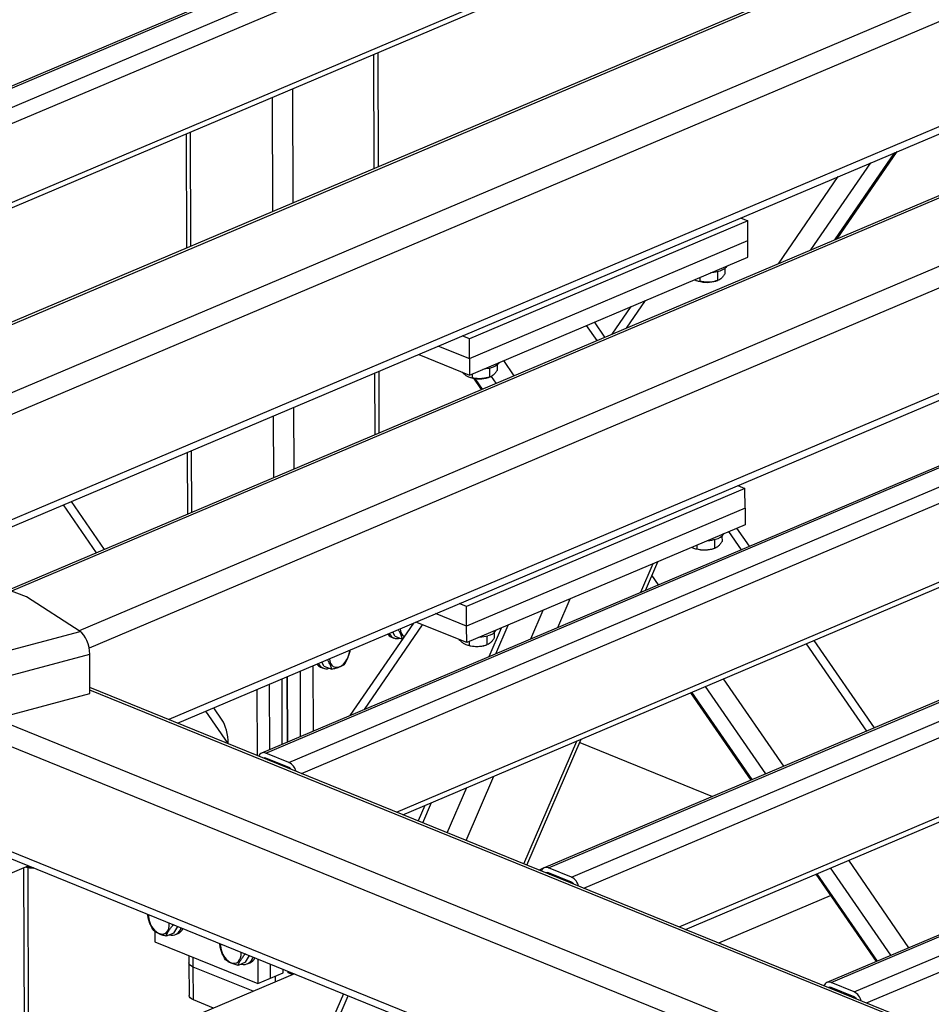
# Model space of a CAD drawing. Header units: millimetres. Extents: x 5 to 589, y 5 to 415.
# Tile 26 of 67: x 288 to 304, y 239 to 257. Entities that reach past the tile are written whole.
import ezdxf

# ---------------------------------------------------------------- set-up
doc = ezdxf.new("R2010")
doc.units = ezdxf.units.MM
doc.layers.add('TRAIT-FORT', color=4, linetype='Continuous', lineweight=25)

msp = doc.modelspace()

# ---------------------------------------------------------------- linework, layer by layer
at = {"layer": 'TRAIT-FORT', "color": 4, "linetype": 'Continuous', "lineweight": 25}
for p, q in [((302.023, 261.651), (274.887, 250.152)), ((274.964, 250.15), (302.101, 261.649)), ((275.392, 249.976), (302.528, 261.475)), ((280.303, 251.757), (302.671, 261.236)), ((280.44, 250.357), (302.676, 259.78)), ((280.44, 250.258), (302.611, 259.654)), ((307.269, 259.511), (280.73, 248.265)), ((307.372, 259.508), (280.776, 248.238)), ((308.892, 258.891), (286.193, 249.273)), ((309.083, 258.572), (286.61, 249.049)), ((313.205, 257.101), (287.419, 246.174)), ((313.309, 257.098), (287.478, 246.152)), ((309.089, 256.631), (286.616, 247.108)), ((314.828, 256.481), (288.726, 245.42)), ((286.617, 246.976), (309.003, 256.462)), ((315.019, 256.161), (288.914, 245.099)), ((294.261, 253.999), (294.254, 256.112)), ((294.184, 253.966), (294.177, 256.079)), ((292.687, 253.332), (292.68, 255.445)), ((292.31, 253.172), (292.303, 255.285)), ((319.239, 254.661), (292.102, 243.161)), ((292.18, 243.159), (319.316, 254.658)), ((290.708, 254.61), (290.715, 252.497)), ((290.794, 252.53), (290.788, 254.643)), ((292.607, 242.986), (319.744, 254.485)), ((315.025, 254.22), (290.385, 243.778)), ((292.837, 242.783), (319.887, 254.245)), ((302.701, 252.65), (303.808, 254.261)), ((302.742, 252.667), (303.848, 254.278)), ((312.603, 233.469), (261.93, 254.045)), ((290.544, 243.714), (314.939, 254.052)), ((302.257, 252.461), (303.364, 254.072)), ((312.606, 233.07), (261.553, 253.8)), ((301.654, 252.206), (302.76, 253.817)), ((300.955, 253.052), (301.089, 252.998)), ((301.089, 252.998), (295.943, 250.817)), ((301.09, 252.634), (301.089, 252.998)), ((294.594, 242.069), (319.891, 252.789)), ((294.713, 242.021), (319.827, 252.663)), ((295.944, 250.453), (301.09, 252.634)), ((324.463, 252.539), (297.326, 241.04)), ((297.404, 241.038), (324.54, 252.537)), ((301.091, 252.33), (301.09, 252.634)), ((295.945, 250.149), (301.091, 252.33)), ((297.831, 240.864), (324.968, 252.364)), ((298.061, 240.661), (325.111, 252.124)), ((300.665, 252.118), (300.665, 252.018)), ((300.202, 251.953), (300.202, 251.882)), ((300.527, 252.057), (300.528, 251.895)), ((312.612, 231.128), (261.56, 251.859)), ((300.158, 251.891), (300.174, 251.886)), ((300.505, 251.887), (300.535, 251.897)), ((300.535, 251.898), (300.528, 251.895)), ((261.734, 251.656), (312.612, 230.996)), ((298.927, 251.413), (298.575, 250.901)), ((298.844, 251.015), (299.196, 251.527)), ((298.304, 250.786), (298.11, 251.067)), ((298.449, 250.848), (298.255, 251.129)), ((295.943, 250.817), (295.809, 250.871)), ((295.371, 250.685), (295.944, 250.453)), ((295.944, 250.453), (295.943, 250.817)), ((299.818, 239.948), (325.115, 250.668)), ((295.006, 250.531), (295.945, 250.149)), ((299.937, 239.9), (325.051, 250.542)), ((295.944, 250.453), (295.945, 250.149)), ((296.454, 250.334), (296.454, 250.234)), ((296.77, 250.136), (296.576, 250.417)), ((329.687, 250.418), (302.55, 238.919)), ((302.628, 238.917), (329.764, 250.416)), ((294.2, 249.047), (294.196, 250.188)), ((294.276, 249.08), (294.273, 250.22)), ((295.947, 250.107), (295.964, 250.102)), ((295.991, 250.169), (295.991, 250.097)), ((296.294, 250.103), (296.324, 250.113)), ((296.316, 250.273), (296.317, 250.11)), ((296.324, 250.113), (296.317, 250.11)), ((296.437, 249.995), (296.349, 250.123)), ((303.055, 238.743), (330.192, 250.242)), ((296.018, 250.088), (296.162, 249.879)), ((296.186, 249.889), (296.052, 250.083)), ((303.285, 238.54), (330.335, 250.003)), ((292.702, 248.413), (292.699, 249.553)), ((292.326, 248.253), (292.322, 249.393)), ((290.727, 248.718), (290.731, 247.577)), ((290.81, 247.611), (290.806, 248.751)), ((300.903, 248.104), (301.037, 248.049)), ((301.037, 248.049), (295.89, 245.868)), ((301.038, 247.685), (301.037, 248.049)), ((289.049, 246.864), (288.439, 247.748)), ((289.194, 246.926), (288.584, 247.809)), ((301.038, 247.685), (295.891, 245.504)), ((301.038, 247.685), (301.039, 247.382)), ((301.039, 247.382), (295.892, 245.201)), ((300.973, 246.92), (300.741, 247.256)), ((301.118, 246.982), (300.886, 247.317)), ((300.149, 247.005), (300.15, 246.933)), ((300.475, 247.109), (300.475, 246.947)), ((300.612, 247.17), (300.613, 247.07)), ((300.105, 246.943), (300.122, 246.938)), ((300.452, 246.939), (300.483, 246.949)), ((300.483, 246.949), (300.475, 246.947)), ((299.113, 246.132), (299.342, 246.663)), ((299.195, 246.167), (299.424, 246.698)), ((287.757, 246.047), (286.618, 246.475)), ((299.439, 246.27), (299.316, 246.448)), ((288.744, 245.409), (287.757, 246.047)), ((295.89, 245.868), (295.756, 245.923)), ((297.579, 245.482), (297.807, 246.013)), ((295.891, 245.504), (295.318, 245.737)), ((295.891, 245.504), (295.89, 245.868)), ((297.078, 245.27), (297.307, 245.801)), ((294.909, 245.563), (293.734, 243.853)), ((295.892, 245.201), (294.953, 245.582)), ((287.059, 244.957), (288.744, 245.409)), ((294.003, 243.967), (295.078, 245.532)), ((294.564, 245.321), (294.525, 245.401)), ((295.892, 245.201), (295.891, 245.504)), ((296.53, 245.471), (296.301, 244.941)), ((296.402, 245.386), (296.402, 245.286)), ((296.429, 244.995), (296.658, 245.526)), ((294.5, 245.305), (294.548, 245.285)), ((294.564, 245.321), (294.704, 245.265)), ((295.938, 245.221), (295.939, 245.149)), ((296.264, 245.324), (296.265, 245.162)), ((303.288, 243.566), (302.173, 245.182)), ((303.433, 243.628), (302.318, 245.243)), ((295.895, 245.159), (295.911, 245.153)), ((296.242, 245.154), (296.272, 245.164)), ((296.272, 245.165), (296.265, 245.162)), ((287.239, 244.538), (288.924, 244.989)), ((288.927, 244.261), (288.924, 244.989)), ((293.254, 244.766), (293.215, 244.846)), ((292.811, 244.675), (292.815, 243.464)), ((293.048, 244.775), (293.052, 243.564)), ((293.19, 244.75), (293.238, 244.73)), ((293.254, 244.766), (293.397, 244.708)), ((292.484, 243.323), (292.481, 244.534)), ((292.578, 243.363), (292.574, 244.574)), ((292.575, 244.574), (292.579, 243.363)), ((301.754, 242.916), (300.639, 244.532)), ((312.085, 234.967), (288.926, 244.37)), ((312.039, 234.94), (288.927, 244.325)), ((292.013, 244.336), (292.017, 243.116)), ((292.25, 243.224), (292.247, 244.435)), ((300.031, 244.274), (301.146, 242.659)), ((301.17, 242.669), (300.054, 244.284)), ((301.421, 242.775), (300.306, 244.391)), ((287.242, 243.81), (288.927, 244.261)), ((291.482, 243.339), (291.07, 243.937)), ((291.371, 243.771), (291.215, 243.998)), ((296.948, 241.113), (297.927, 243.383)), ((297.006, 241.09), (298.009, 243.418)), ((291.482, 243.339), (291.482, 243.333)), ((297.982, 243.353), (300.435, 242.357)), ((292.607, 242.986), (292.18, 243.159)), ((292.608, 242.895), (292.18, 243.068)), ((292.196, 243.043), (292.219, 243.053)), ((295.881, 241.546), (296.393, 242.733)), ((295.533, 241.688), (295.892, 242.521)), ((295.116, 242.191), (294.993, 241.907)), ((295.082, 241.871), (295.244, 242.246)), ((304.069, 239.562), (302.954, 241.178)), ((286.033, 240.333), (287.787, 241.077)), ((287.752, 226.976), (287.707, 241.043)), ((287.743, 241.058), (287.762, 241.054)), ((287.762, 241.066), (287.762, 241.054)), ((287.829, 226.945), (287.784, 241.046)), ((297.308, 241.03), (297.233, 240.998)), ((297.831, 240.864), (297.404, 241.038)), ((303.736, 239.421), (302.621, 241.037)), ((297.832, 240.773), (297.404, 240.947)), ((297.42, 240.922), (297.443, 240.931)), ((302.346, 240.92), (303.461, 239.305)), ((303.485, 239.315), (302.37, 240.93)), ((300.553, 239.649), (302.619, 240.525)), ((290.459, 239.975), (290.448, 239.996)), ((290.479, 239.984), (290.459, 239.975)), ((290.476, 239.833), (290.55, 239.955)), ((290.13, 239.861), (290.13, 239.67)), ((290.476, 239.833), (290.336, 239.774)), ((290.51, 239.803), (290.556, 239.823)), ((290.13, 239.67), (292.03, 238.898)), ((290.757, 239.415), (290.757, 239.283)), ((290.837, 239.204), (290.836, 239.383)), ((291.789, 239.435), (291.778, 239.456)), ((291.808, 239.444), (291.789, 239.435)), ((291.806, 239.293), (291.88, 239.415)), ((290.757, 239.283), (290.759, 238.676)), ((291.942, 238.756), (290.837, 239.204)), ((290.839, 238.598), (290.837, 239.204)), ((291.806, 239.293), (291.666, 239.234)), ((291.839, 239.263), (291.886, 239.283)), ((292.029, 239.354), (292.03, 238.898)), ((292.264, 238.998), (292.263, 239.259)), ((292.706, 239.079), (287.797, 236.999)), ((292.03, 238.898), (292.264, 238.998)), ((292.264, 238.998), (292.498, 239.097)), ((292.356, 238.931), (292.355, 239.036)), ((292.498, 239.097), (292.498, 239.164)), ((292.592, 239.097), (292.592, 239.126)), ((292.592, 239.125), (292.592, 239.097)), ((292.672, 239.065), (292.592, 239.097)), ((303.055, 238.743), (302.628, 238.917)), ((303.056, 238.652), (302.628, 238.826)), ((302.644, 238.8), (302.667, 238.81)), ((293.615, 238.71), (289.119, 228.285)), ((289.211, 228.255), (293.704, 238.674)), ((291.212, 238.446), (290.839, 238.598))]:
    msp.add_line(p, q, dxfattribs=at)
at = {"layer": 'TRAIT-FORT', "color": 4, "linetype": 'Continuous', "lineweight": 25, "flags": 128}
for points in [[(300.701, 252.165), (300.701, 252.164), (300.685, 252.138), (300.658, 252.113), (300.62, 252.091), (300.574, 252.071), (300.52, 252.055), (300.46, 252.044), (300.4, 252.037)], [(296.49, 250.381), (296.49, 250.38), (296.474, 250.354), (296.447, 250.329), (296.41, 250.306), (296.363, 250.287), (296.309, 250.271), (296.249, 250.26), (296.189, 250.253)], [(288.924, 244.989), (288.921, 245.051), (288.91, 245.114), (288.894, 245.177), (288.871, 245.238), (288.844, 245.293), (288.813, 245.341), (288.779, 245.38), (288.744, 245.409)], [(294.664, 245.46), (294.671, 245.414), (294.685, 245.373)], [(293.375, 244.817), (293.397, 244.784), (293.426, 244.761), (293.459, 244.747), (293.497, 244.745), (293.536, 244.755), (293.575, 244.775), (293.613, 244.805), (293.648, 244.843), (293.678, 244.889), (293.702, 244.94), (293.72, 244.993), (293.729, 245.047), (293.731, 245.064)], [(293.354, 244.905), (293.361, 244.859), (293.375, 244.817)], [(290.034, 240.026), (290.056, 239.975), (290.085, 239.927), (290.119, 239.886), (290.157, 239.853), (290.196, 239.83), (290.236, 239.817), (290.275, 239.815), (290.31, 239.825), (290.341, 239.845), (290.366, 239.875), (290.383, 239.914), (290.393, 239.959), (290.394, 240.01), (290.394, 240.018)], [(291.363, 239.486), (291.386, 239.435), (291.415, 239.387), (291.449, 239.346), (291.486, 239.313), (291.526, 239.29), (291.566, 239.277), (291.605, 239.275), (291.64, 239.285), (291.671, 239.305), (291.695, 239.335), (291.713, 239.374), (291.723, 239.419), (291.724, 239.47), (291.723, 239.478)], [(290.837, 239.204), (290.804, 239.221), (290.779, 239.24), (290.763, 239.26), (290.757, 239.282), (290.757, 239.283)], [(290.837, 239.204), (290.804, 239.221), (290.779, 239.24), (290.763, 239.26), (290.757, 239.282), (290.757, 239.283)], [(290.839, 238.598), (290.805, 238.614), (290.78, 238.633), (290.765, 238.654), (290.759, 238.675), (290.759, 238.676)]]:
    msp.add_lwpolyline(points, dxfattribs=at)
at = {"layer": 'TRAIT-FORT', "color": 4, "linetype": 'Continuous', "lineweight": 25}
for centre, radius, start, end in [((300.338, 252.438), 0.576, 253.5166, 286.8503), ((296.127, 250.654), 0.576, 253.5166, 286.8503), ((300.46, 247.333), 0.221, 279.1231, 328.31), ((300.297, 247.823), 0.736, 273.8881, 285.6173), ((300.282, 247.474), 0.559, 253.4281, 273.0428), ((300.296, 247.443), 0.528, 271.6688, 287.2326), ((294.611, 245.441), 0.166, 204.0568, 287.5893), ((294.803, 245.426), 0.129, 204.4327, 239.7185), ((296.25, 245.549), 0.221, 279.1231, 328.31), ((294.565, 245.457), 0.165, 215.5386, 247.1287), ((296.087, 246.038), 0.736, 273.8881, 285.6173), ((296.071, 245.689), 0.559, 253.4281, 273.0428), ((296.085, 245.659), 0.528, 271.6688, 287.2326), ((293.301, 244.885), 0.166, 204.0568, 287.5893), ((293.255, 244.902), 0.165, 215.5386, 247.1287), ((292.14, 243.073), 0.0953, 65.2349, 161.8265), ((292.16, 243.025), 0.048, 64.7371, 118.651), ((292.494, 242.76), 0.252, 14.322, 63.3091), ((292.563, 242.797), 0.107, 34.5177, 65.3891), ((287.891, 241.584), 0.549, 253.9253, 269.7412), ((297.364, 240.951), 0.0953, 65.2349, 161.8265), ((297.384, 240.904), 0.048, 64.7371, 118.651), ((297.718, 240.639), 0.252, 14.322, 63.3091), ((297.787, 240.676), 0.107, 34.5177, 65.3891), ((290.371, 240.151), 0.36, 176.4665, 200.2784), ((290.441, 239.968), 0.176, 254.309, 347.2034), ((290.479, 239.989), 0.183, 294.9455, 336.1727), ((291.701, 239.611), 0.36, 176.4665, 200.2784), ((291.771, 239.428), 0.176, 254.309, 347.2034), ((291.809, 239.449), 0.183, 294.9455, 336.1727), ((302.588, 238.83), 0.0953, 65.2349, 161.8265), ((302.608, 238.782), 0.048, 64.7371, 118.651), ((302.942, 238.518), 0.252, 14.322, 63.3091), ((303.011, 238.555), 0.107, 34.5177, 65.3891)]:
    msp.add_arc(centre, radius, start, end, dxfattribs=at)
msp.add_ellipse((291.292, 243.416), major_axis=(-0.043, 0.434), ratio=0.426321, start_param=4.491791, end_param=5.627011, dxfattribs=at)
for points, knots in [([(300.665, 252.018), (300.653, 252.001), (300.629, 251.966), (300.593, 251.929), (300.565, 251.909), (300.55, 251.904), (300.546, 251.902)], [0, 0, 0, 0, 0.305613, 0.617853, 0.883954, 1, 1, 1, 1]), ([(300.109, 251.914), (300.111, 251.913), (300.127, 251.901), (300.159, 251.89), (300.187, 251.885), (300.202, 251.882)], [0, 0, 0, 0, 0.059556, 0.525469, 1, 1, 1, 1]), ([(300.528, 251.895), (300.486, 251.884), (300.418, 251.866), (300.318, 251.863), (300.251, 251.871), (300.213, 251.879), (300.202, 251.882)], [0, 0, 0, 0, 0.385549, 0.637642, 0.896546, 1, 1, 1, 1]), ([(295.803, 250.208), (295.819, 250.192), (295.852, 250.159), (295.901, 250.125), (295.948, 250.105), (295.977, 250.1), (295.991, 250.097)], [0, 0, 0, 0, 0.264605, 0.534948, 0.765343, 1, 1, 1, 1]), ([(296.317, 250.11), (296.275, 250.1), (296.207, 250.082), (296.107, 250.079), (296.041, 250.087), (296.002, 250.095), (295.991, 250.097)], [0, 0, 0, 0, 0.385549, 0.637642, 0.896546, 1, 1, 1, 1]), ([(296.454, 250.234), (296.442, 250.217), (296.418, 250.181), (296.383, 250.145), (296.355, 250.125), (296.34, 250.119), (296.335, 250.118)], [0, 0, 0, 0, 0.305613, 0.617853, 0.883954, 1, 1, 1, 1]), ([(300.613, 247.07), (300.601, 247.053), (300.577, 247.018), (300.541, 246.981), (300.513, 246.961), (300.498, 246.955), (300.494, 246.954)], [0, 0, 0, 0, 0.305613, 0.617853, 0.883954, 1, 1, 1, 1]), ([(300.056, 246.966), (300.058, 246.964), (300.075, 246.953), (300.106, 246.942), (300.135, 246.936), (300.15, 246.933)], [0, 0, 0, 0, 0.059556, 0.525469, 1, 1, 1, 1]), ([(300.15, 246.933), (300.191, 246.926), (300.26, 246.913), (300.359, 246.919), (300.426, 246.932), (300.464, 246.943), (300.475, 246.947)], [0, 0, 0, 0, 0.3855495, 0.6376419, 0.8965462, 1, 1, 1, 1]), ([(294.707, 245.264), (294.7, 245.288), (294.689, 245.329), (294.658, 245.392), (294.635, 245.427), (294.625, 245.443)], [0, 0, 0, 0, 0.460257, 0.761197, 1, 1, 1, 1]), ([(295.75, 245.26), (295.767, 245.243), (295.8, 245.21), (295.849, 245.177), (295.896, 245.157), (295.924, 245.152), (295.939, 245.149)], [0, 0, 0, 0, 0.2646049, 0.5349477, 0.7653431, 1, 1, 1, 1]), ([(296.402, 245.286), (296.39, 245.268), (296.366, 245.233), (296.33, 245.196), (296.302, 245.176), (296.287, 245.171), (296.283, 245.169)], [0, 0, 0, 0, 0.305613, 0.617853, 0.883954, 1, 1, 1, 1]), ([(293.626, 244.794), (293.642, 244.818), (293.674, 244.867), (293.709, 244.945), (293.731, 245.013), (293.739, 245.053), (293.742, 245.069)], [0, 0, 0, 0, 0.290748, 0.587802, 0.840961, 1, 1, 1, 1]), ([(295.939, 245.149), (295.98, 245.142), (296.049, 245.129), (296.148, 245.134), (296.215, 245.148), (296.254, 245.159), (296.265, 245.162)], [0, 0, 0, 0, 0.3855495, 0.6376419, 0.8965462, 1, 1, 1, 1]), ([(293.397, 244.708), (293.39, 244.733), (293.379, 244.774), (293.348, 244.837), (293.325, 244.872), (293.315, 244.888)], [0, 0, 0, 0, 0.460257, 0.761197, 1, 1, 1, 1]), ([(293.626, 244.794), (293.611, 244.785), (293.582, 244.765), (293.526, 244.741), (293.463, 244.722), (293.419, 244.713), (293.397, 244.708)], [0, 0, 0, 0, 0.264605, 0.534948, 0.765343, 1, 1, 1, 1]), ([(287.883, 241.037), (287.882, 241.037), (287.852, 241.036), (287.812, 241.044), (287.773, 241.051), (287.762, 241.054)], [0, 0, 0, 0, 0.030193, 0.723119, 1, 1, 1, 1]), ([(290.103, 239.88), (290.082, 239.916), (290.047, 239.976), (290.015, 240.07), (290.001, 240.134), (289.996, 240.171), (289.995, 240.18)], [0, 0, 0, 0, 0.394348, 0.652193, 0.917005, 1, 1, 1, 1]), ([(290.336, 239.774), (290.341, 239.789), (290.353, 239.82), (290.381, 239.871), (290.417, 239.923), (290.445, 239.958), (290.459, 239.975)], [0, 0, 0, 0, 0.264605, 0.534948, 0.765343, 1, 1, 1, 1]), ([(290.336, 239.774), (290.311, 239.781), (290.259, 239.795), (290.195, 239.821), (290.143, 239.85), (290.116, 239.87), (290.103, 239.88)], [0, 0, 0, 0, 0.2646049, 0.5349477, 0.7653431, 1, 1, 1, 1]), ([(291.433, 239.34), (291.412, 239.376), (291.377, 239.436), (291.345, 239.53), (291.331, 239.594), (291.325, 239.631), (291.324, 239.64)], [0, 0, 0, 0, 0.394348, 0.652193, 0.917005, 1, 1, 1, 1]), ([(291.666, 239.234), (291.671, 239.249), (291.683, 239.28), (291.711, 239.331), (291.747, 239.383), (291.775, 239.418), (291.789, 239.435)], [0, 0, 0, 0, 0.264605, 0.534948, 0.765343, 1, 1, 1, 1]), ([(291.666, 239.234), (291.64, 239.241), (291.589, 239.255), (291.525, 239.281), (291.472, 239.31), (291.446, 239.33), (291.433, 239.34)], [0, 0, 0, 0, 0.2646049, 0.5349477, 0.7653431, 1, 1, 1, 1])]:
    msp.add_open_spline(points, degree=3, knots=knots, dxfattribs=at)

doc.saveas('drawing.dxf')
